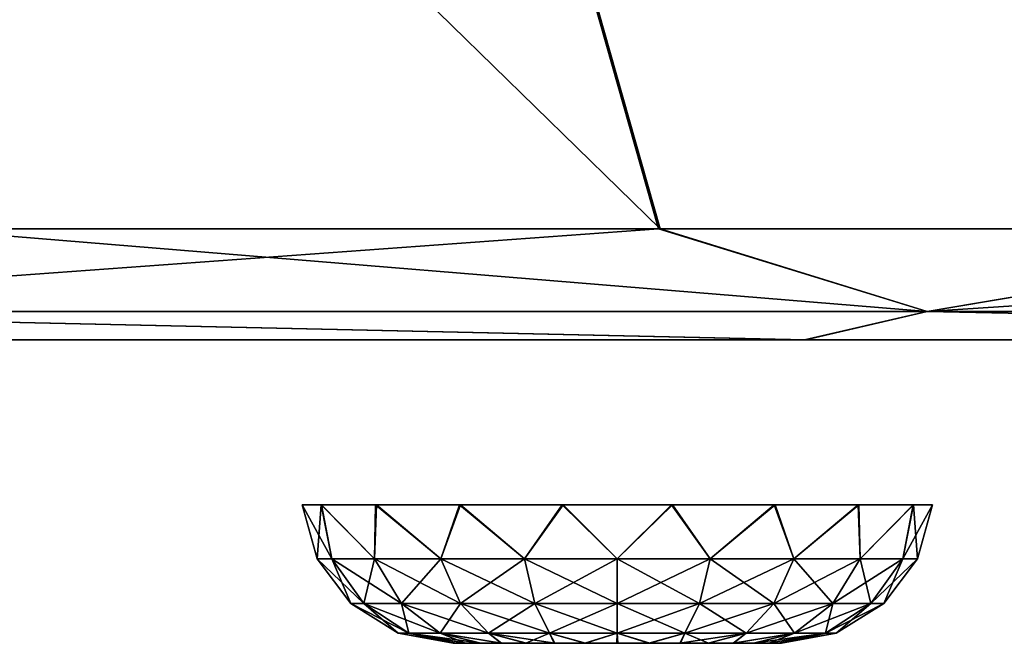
# Model space of a CAD drawing. Header units: millimetres. Extents: x -251 to 251, y -32 to 24.
# Tile 9 of 36: x -93 to -80, y -32 to -24. Entities that reach past the tile are written whole.
import ezdxf

# ---------------------------------------------------------------- set-up
doc = ezdxf.new("R2010")
doc.units = ezdxf.units.MM
doc.header["$LTSCALE"] = 81.481481
for name, color, linetype in [('1', 7, 'CONTINUOUS'), ('29', 7, 'CONTINUOUS'), ('30', 7, 'CONTINUOUS'), ('6', 7, 'CONTINUOUS'), ('7', 7, 'CONTINUOUS'), ('8', 7, 'CONTINUOUS'), ('9', 7, 'CONTINUOUS')]:
    doc.layers.add(name, color=color, linetype=linetype)

msp = doc.modelspace()

# ---------------------------------------------------------------- linework, layer by layer
at = {"layer": '1', "linetype": 'Continuous'}
for points in [[(-101.311, -28.25, 168.374), (-101.325, -28.25, -168.366), (-90.266, -28.25, -85), (-101.311, -28.25, 168.374)], [(-101.325, -28.25, -168.366), (-82.53, -28.25, -178.333), (-90.266, -28.25, -85), (-101.325, -28.25, -168.366)], [(-82.515, -28.25, 178.34), (-101.311, -28.25, 168.374), (-84.077, -28.25, 90.185), (-82.515, -28.25, 178.34)], [(-101.311, -28.25, 168.374), (-90.266, -28.25, -85), (-90.266, -28.25, -84.99), (-101.311, -28.25, 168.374)], [(-90.266, -28.25, -84.981), (-101.311, -28.25, 168.374), (-90.266, -28.25, -84.99), (-90.266, -28.25, -84.981)], [(-101.311, -28.25, 168.374), (-90.266, -28.25, -84.981), (-90.266, -28.25, 85), (-101.311, -28.25, 168.374)], [(-101.311, -28.25, 168.374), (-90.266, -28.25, 85), (-90.266, -28.25, 85.01), (-101.311, -28.25, 168.374)], [(-84.077, -28.25, 90.185), (-101.311, -28.25, 168.374), (-85.904, -28.25, 90.188), (-84.077, -28.25, 90.185)], [(-85.904, -28.25, 90.188), (-101.311, -28.25, 168.374), (-87.621, -28.25, 89.568), (-85.904, -28.25, 90.188)], [(-87.621, -28.25, 89.568), (-101.311, -28.25, 168.374), (-89.023, -28.25, 88.398), (-87.621, -28.25, 89.568)], [(-89.023, -28.25, 88.398), (-101.311, -28.25, 168.374), (-89.942, -28.25, 86.819), (-89.023, -28.25, 88.398)], [(-89.942, -28.25, 86.819), (-101.311, -28.25, 168.374), (-90.266, -28.25, 85.019), (-89.942, -28.25, 86.819)], [(-90.266, -28.25, 85.019), (-101.311, -28.25, 168.374), (-90.266, -28.25, 85.01), (-90.266, -28.25, 85.019)], [(-90.266, -28.25, -84.981), (-89.942, -28.25, -83.181), (-90.266, -28.25, 85), (-90.266, -28.25, -84.981)], [(-90.266, -28.25, 85), (-89.942, -28.25, -83.181), (-89.949, -28.25, 83.201), (-90.266, -28.25, 85)], [(-90.266, -28.25, -85), (-82.53, -28.25, -178.333), (-89.949, -28.25, -86.799), (-90.266, -28.25, -85)], [(-89.949, -28.25, 83.201), (-89.942, -28.25, -83.181), (-89.036, -28.25, 81.617), (-89.949, -28.25, 83.201)], [(-89.949, -28.25, -86.799), (-82.53, -28.25, -178.333), (-89.036, -28.25, -88.383), (-89.949, -28.25, -86.799)], [(-89.942, -28.25, -83.181), (-89.023, -28.25, -81.602), (-89.036, -28.25, 81.617), (-89.942, -28.25, -83.181)], [(-89.036, -28.25, 81.617), (-89.023, -28.25, -81.602), (-87.639, -28.25, 80.443), (-89.036, -28.25, 81.617)], [(-89.036, -28.25, -88.383), (-82.53, -28.25, -178.333), (-87.639, -28.25, -89.557), (-89.036, -28.25, -88.383)], [(-89.023, -28.25, -81.602), (-87.621, -28.25, -80.432), (-87.639, -28.25, 80.443), (-89.023, -28.25, -81.602)], [(-87.639, -28.25, 80.443), (-87.621, -28.25, -80.432), (-85.923, -28.25, 79.815), (-87.639, -28.25, 80.443)], [(-87.639, -28.25, -89.557), (-82.53, -28.25, -178.333), (-85.923, -28.25, -90.185), (-87.639, -28.25, -89.557)], [(-87.621, -28.25, -80.432), (-85.904, -28.25, -79.812), (-85.923, -28.25, 79.815), (-87.621, -28.25, -80.432)], [(-85.923, -28.25, 79.815), (-85.904, -28.25, -79.812), (-84.096, -28.25, 79.812), (-85.923, -28.25, 79.815)], [(-85.923, -28.25, -90.185), (-82.53, -28.25, -178.333), (-84.096, -28.25, -90.188), (-85.923, -28.25, -90.185)], [(-85.904, -28.25, -79.812), (-84.077, -28.25, -79.815), (-84.096, -28.25, 79.812), (-85.904, -28.25, -79.812)], [(-84.096, -28.25, 79.812), (-84.077, -28.25, -79.815), (-82.379, -28.25, 80.432), (-84.096, -28.25, 79.812)], [(-84.096, -28.25, -90.188), (-82.53, -28.25, -178.333), (-82.379, -28.25, -89.568), (-84.096, -28.25, -90.188)], [(-84.077, -28.25, -79.815), (-82.361, -28.25, -80.443), (-82.379, -28.25, 80.432), (-84.077, -28.25, -79.815)], [(-82.361, -28.25, 89.557), (-82.515, -28.25, 178.34), (-84.077, -28.25, 90.185), (-82.361, -28.25, 89.557)], [(-82.53, -28.25, -178.333), (-62.767, -28.25, -186.21), (-82.379, -28.25, -89.568), (-82.53, -28.25, -178.333)], [(-79.734, -28.25, 85), (-82.515, -28.25, 178.34), (-80.051, -28.25, 86.799), (-79.734, -28.25, 85)], [(-80.051, -28.25, 86.799), (-82.515, -28.25, 178.34), (-80.964, -28.25, 88.383), (-80.051, -28.25, 86.799)], [(-80.964, -28.25, 88.383), (-82.515, -28.25, 178.34), (-82.361, -28.25, 89.557), (-80.964, -28.25, 88.383)], [(-82.515, -28.25, 178.34), (-62.767, -28.25, -186.21), (-62.751, -28.25, 186.215), (-82.515, -28.25, 178.34)], [(-62.767, -28.25, -186.21), (-82.515, -28.25, 178.34), (-79.734, -28.25, 85), (-62.767, -28.25, -186.21)], [(-82.379, -28.25, 80.432), (-82.361, -28.25, -80.443), (-80.977, -28.25, 81.602), (-82.379, -28.25, 80.432)], [(-82.379, -28.25, -89.568), (-62.767, -28.25, -186.21), (-80.977, -28.25, -88.398), (-82.379, -28.25, -89.568)], [(-82.361, -28.25, -80.443), (-80.964, -28.25, -81.617), (-80.977, -28.25, 81.602), (-82.361, -28.25, -80.443)], [(-80.977, -28.25, 81.602), (-80.964, -28.25, -81.617), (-80.058, -28.25, 83.181), (-80.977, -28.25, 81.602)], [(-80.977, -28.25, -88.398), (-62.767, -28.25, -186.21), (-80.058, -28.25, -86.819), (-80.977, -28.25, -88.398)], [(-80.964, -28.25, -81.617), (-80.051, -28.25, -83.201), (-80.058, -28.25, 83.181), (-80.964, -28.25, -81.617)], [(-80.051, -28.25, -83.201), (-79.734, -28.25, -85), (-80.058, -28.25, 83.181), (-80.051, -28.25, -83.201)], [(-80.058, -28.25, 83.181), (-79.734, -28.25, -85), (-79.734, -28.25, 84.981), (-80.058, -28.25, 83.181)], [(-80.058, -28.25, -86.819), (-62.767, -28.25, -186.21), (-79.734, -28.25, -85.019), (-80.058, -28.25, -86.819)]]:
    msp.add_3dface(points, dxfattribs=at)
at = {"layer": '29', "linetype": 'Continuous'}
for points in [[(-80.91, -27.875, -181.727), (-99.462, -27.875, -172.274), (-84.457, -26.785, -182.526), (-80.91, -27.875, -181.727)], [(-84.457, -26.785, -182.526), (-99.462, -27.875, -172.274), (-94.213, -26.785, -177.687), (-84.457, -26.785, -182.526)], [(-99.462, -27.875, 172.274), (-80.91, -27.875, 181.727), (-94.194, -26.785, 177.697), (-99.462, -27.875, 172.274)], [(-94.194, -26.785, 177.697), (-80.91, -27.875, 181.727), (-84.435, -26.785, 182.536), (-94.194, -26.785, 177.697)], [(-74.452, -26.785, -186.831), (-80.91, -27.875, -181.727), (-84.457, -26.785, -182.526), (-74.452, -26.785, -186.831)], [(-84.435, -26.785, 182.536), (-80.91, -27.875, 181.727), (-74.432, -26.785, 186.839), (-84.435, -26.785, 182.536)], [(-64.229, -26.785, -190.587), (-80.91, -27.875, -181.727), (-74.452, -26.785, -186.831), (-64.229, -26.785, -190.587)], [(-61.471, -27.875, -189.189), (-80.91, -27.875, -181.727), (-64.229, -26.785, -190.587), (-61.471, -27.875, -189.189)], [(-80.91, -27.875, 181.727), (-61.471, -27.875, 189.189), (-74.432, -26.785, 186.839), (-80.91, -27.875, 181.727)], [(-82.53, -28.25, -178.333), (-101.325, -28.25, -168.366), (-99.462, -27.875, -172.274), (-82.53, -28.25, -178.333)], [(-101.311, -28.25, 168.374), (-82.515, -28.25, 178.34), (-99.462, -27.875, 172.274), (-101.311, -28.25, 168.374)], [(-80.91, -27.875, -181.727), (-82.53, -28.25, -178.333), (-99.462, -27.875, -172.274), (-80.91, -27.875, -181.727)], [(-99.462, -27.875, 172.274), (-82.515, -28.25, 178.34), (-80.91, -27.875, 181.727), (-99.462, -27.875, 172.274)], [(-62.767, -28.25, -186.21), (-82.53, -28.25, -178.333), (-80.91, -27.875, -181.727), (-62.767, -28.25, -186.21)], [(-82.515, -28.25, 178.34), (-62.751, -28.25, 186.215), (-80.91, -27.875, 181.727), (-82.515, -28.25, 178.34)], [(-61.471, -27.875, -189.189), (-62.767, -28.25, -186.21), (-80.91, -27.875, -181.727), (-61.471, -27.875, -189.189)], [(-80.91, -27.875, 181.727), (-62.751, -28.25, 186.215), (-61.471, -27.875, 189.189), (-80.91, -27.875, 181.727)]]:
    msp.add_3dface(points, dxfattribs=at)
at = {"layer": '30', "linetype": 'Continuous'}
for points in [[(-92.669, 2.179, -223.697), (-94.213, -26.785, -177.687), (-114.149, 2.179, -213.537), (-92.669, 2.179, -223.697)], [(-114.131, 2.179, 213.547), (-84.435, -26.785, 182.536), (-92.652, 2.179, 223.704), (-114.131, 2.179, 213.547)], [(-94.194, -26.785, 177.697), (-84.435, -26.785, 182.536), (-114.131, 2.179, 213.547), (-94.194, -26.785, 177.697)], [(-84.457, -26.785, -182.526), (-94.213, -26.785, -177.687), (-92.669, 2.179, -223.697), (-84.457, -26.785, -182.526)], [(-74.452, -26.785, -186.831), (-84.457, -26.785, -182.526), (-92.669, 2.179, -223.697), (-74.452, -26.785, -186.831)], [(-70.3, 2.179, -231.702), (-74.452, -26.785, -186.831), (-92.669, 2.179, -223.697), (-70.3, 2.179, -231.702)], [(-84.435, -26.785, 182.536), (-74.432, -26.785, 186.839), (-92.652, 2.179, 223.704), (-84.435, -26.785, 182.536)], [(-74.432, -26.785, 186.839), (-64.209, -26.785, 190.594), (-92.652, 2.179, 223.704), (-74.432, -26.785, 186.839)], [(-92.652, 2.179, 223.704), (-64.209, -26.785, 190.594), (-70.282, 2.179, 231.708), (-92.652, 2.179, 223.704)]]:
    msp.add_3dface(points, dxfattribs=at)
at = {"layer": '6', "linetype": 'Continuous'}
for points in [[(-89.16, -30.424, -85), (-88.909, -30.424, -86.421), (-88.961, -31.135, -85), (-89.16, -30.424, -85)], [(-88.961, -31.135, -85), (-88.909, -30.424, -86.421), (-88.767, -31.135, -86.224), (-88.961, -31.135, -85)], [(-88.767, -31.135, -86.224), (-88.909, -30.424, -86.421), (-88.205, -31.135, -87.328), (-88.767, -31.135, -86.224)], [(-88.909, -30.424, -86.421), (-88.189, -30.424, -87.671), (-88.205, -31.135, -87.328), (-88.909, -30.424, -86.421)], [(-88.205, -31.135, -87.328), (-88.189, -30.424, -87.671), (-87.328, -31.135, -88.205), (-88.205, -31.135, -87.328)], [(-88.189, -30.424, -87.671), (-87.084, -30.424, -88.6), (-87.328, -31.135, -88.205), (-88.189, -30.424, -87.671)], [(-87.328, -31.135, -88.205), (-87.084, -30.424, -88.6), (-86.224, -31.135, -88.767), (-87.328, -31.135, -88.205)], [(-87.084, -30.424, -88.6), (-85.729, -30.424, -89.095), (-86.224, -31.135, -88.767), (-87.084, -30.424, -88.6)], [(-86.224, -31.135, -88.767), (-85.729, -30.424, -89.095), (-85, -31.135, -88.961), (-86.224, -31.135, -88.767)], [(-85.729, -30.424, -89.095), (-84.286, -30.424, -89.098), (-85, -31.135, -88.961), (-85.729, -30.424, -89.095)], [(-85, -31.135, -88.961), (-84.286, -30.424, -89.098), (-83.776, -31.135, -88.767), (-85, -31.135, -88.961)], [(-84.286, -30.424, -89.098), (-82.929, -30.424, -88.608), (-83.776, -31.135, -88.767), (-84.286, -30.424, -89.098)], [(-83.776, -31.135, -88.767), (-82.929, -30.424, -88.608), (-82.672, -31.135, -88.205), (-83.776, -31.135, -88.767)], [(-82.929, -30.424, -88.608), (-81.821, -30.424, -87.683), (-82.672, -31.135, -88.205), (-82.929, -30.424, -88.608)], [(-82.672, -31.135, -88.205), (-81.821, -30.424, -87.683), (-81.795, -31.135, -87.328), (-82.672, -31.135, -88.205)], [(-81.821, -30.424, -87.683), (-81.096, -30.424, -86.435), (-81.795, -31.135, -87.328), (-81.821, -30.424, -87.683)], [(-81.795, -31.135, -87.328), (-81.096, -30.424, -86.435), (-81.233, -31.135, -86.224), (-81.795, -31.135, -87.328)], [(-81.096, -30.424, -86.435), (-80.84, -30.424, -85.015), (-81.233, -31.135, -86.224), (-81.096, -30.424, -86.435)], [(-80.84, -30.424, -85.015), (-80.84, -30.424, -85), (-81.233, -31.135, -86.224), (-80.84, -30.424, -85.015)], [(-81.233, -31.135, -86.224), (-80.84, -30.424, -85), (-81.039, -31.135, -85), (-81.233, -31.135, -86.224)], [(-88.961, -31.135, -85), (-88.767, -31.135, -86.224), (-88.518, -31.725, -85), (-88.961, -31.135, -85)], [(-88.518, -31.725, -85), (-88.767, -31.135, -86.224), (-88.346, -31.725, -86.087), (-88.518, -31.725, -85)], [(-88.767, -31.135, -86.224), (-88.205, -31.135, -87.328), (-88.346, -31.725, -86.087), (-88.767, -31.135, -86.224)], [(-88.346, -31.725, -86.087), (-88.205, -31.135, -87.328), (-87.846, -31.725, -87.068), (-88.346, -31.725, -86.087)], [(-88.205, -31.135, -87.328), (-87.328, -31.135, -88.205), (-87.846, -31.725, -87.068), (-88.205, -31.135, -87.328)], [(-87.846, -31.725, -87.068), (-87.328, -31.135, -88.205), (-87.068, -31.725, -87.846), (-87.846, -31.725, -87.068)], [(-87.328, -31.135, -88.205), (-86.224, -31.135, -88.767), (-87.068, -31.725, -87.846), (-87.328, -31.135, -88.205)], [(-87.068, -31.725, -87.846), (-86.224, -31.135, -88.767), (-86.087, -31.725, -88.346), (-87.068, -31.725, -87.846)], [(-86.224, -31.135, -88.767), (-85, -31.135, -88.961), (-86.087, -31.725, -88.346), (-86.224, -31.135, -88.767)], [(-86.087, -31.725, -88.346), (-85, -31.135, -88.961), (-85, -31.725, -88.518), (-86.087, -31.725, -88.346)], [(-85, -31.135, -88.961), (-83.776, -31.135, -88.767), (-85, -31.725, -88.518), (-85, -31.135, -88.961)], [(-85, -31.725, -88.518), (-83.776, -31.135, -88.767), (-83.913, -31.725, -88.346), (-85, -31.725, -88.518)], [(-83.913, -31.725, -88.346), (-82.672, -31.135, -88.205), (-82.932, -31.725, -87.846), (-83.913, -31.725, -88.346)], [(-83.776, -31.135, -88.767), (-82.672, -31.135, -88.205), (-83.913, -31.725, -88.346), (-83.776, -31.135, -88.767)], [(-82.932, -31.725, -87.846), (-81.795, -31.135, -87.328), (-82.154, -31.725, -87.068), (-82.932, -31.725, -87.846)], [(-82.672, -31.135, -88.205), (-81.795, -31.135, -87.328), (-82.932, -31.725, -87.846), (-82.672, -31.135, -88.205)], [(-82.154, -31.725, -87.068), (-81.233, -31.135, -86.224), (-81.654, -31.725, -86.087), (-82.154, -31.725, -87.068)], [(-81.795, -31.135, -87.328), (-81.233, -31.135, -86.224), (-82.154, -31.725, -87.068), (-81.795, -31.135, -87.328)], [(-81.039, -31.135, -85), (-81.482, -31.725, -85), (-81.654, -31.725, -86.087), (-81.039, -31.135, -85)], [(-81.233, -31.135, -86.224), (-81.039, -31.135, -85), (-81.654, -31.725, -86.087), (-81.233, -31.135, -86.224)], [(-87.891, -32.115, -85), (-88.518, -31.725, -85), (-88.346, -31.725, -86.087), (-87.891, -32.115, -85)], [(-87.749, -32.115, -85.893), (-87.891, -32.115, -85), (-88.346, -31.725, -86.087), (-87.749, -32.115, -85.893)], [(-87.749, -32.115, -85.893), (-88.346, -31.725, -86.087), (-87.846, -31.725, -87.068), (-87.749, -32.115, -85.893)], [(-87.339, -32.115, -86.699), (-87.846, -31.725, -87.068), (-87.068, -31.725, -87.846), (-87.339, -32.115, -86.699)], [(-87.339, -32.115, -86.699), (-87.749, -32.115, -85.893), (-87.846, -31.725, -87.068), (-87.339, -32.115, -86.699)], [(-86.699, -32.115, -87.339), (-87.339, -32.115, -86.699), (-87.068, -31.725, -87.846), (-86.699, -32.115, -87.339)], [(-86.699, -32.115, -87.339), (-87.068, -31.725, -87.846), (-86.087, -31.725, -88.346), (-86.699, -32.115, -87.339)], [(-85.893, -32.115, -87.749), (-86.699, -32.115, -87.339), (-86.087, -31.725, -88.346), (-85.893, -32.115, -87.749)], [(-85.893, -32.115, -87.749), (-86.087, -31.725, -88.346), (-85, -31.725, -88.518), (-85.893, -32.115, -87.749)], [(-85, -32.115, -87.891), (-85.893, -32.115, -87.749), (-85, -31.725, -88.518), (-85, -32.115, -87.891)], [(-85, -32.115, -87.891), (-85, -31.725, -88.518), (-83.913, -31.725, -88.346), (-85, -32.115, -87.891)], [(-84.107, -32.115, -87.749), (-85, -32.115, -87.891), (-83.913, -31.725, -88.346), (-84.107, -32.115, -87.749)], [(-84.107, -32.115, -87.749), (-83.913, -31.725, -88.346), (-82.932, -31.725, -87.846), (-84.107, -32.115, -87.749)], [(-83.301, -32.115, -87.339), (-84.107, -32.115, -87.749), (-82.932, -31.725, -87.846), (-83.301, -32.115, -87.339)], [(-82.661, -32.115, -86.699), (-83.301, -32.115, -87.339), (-82.154, -31.725, -87.068), (-82.661, -32.115, -86.699)], [(-83.301, -32.115, -87.339), (-82.932, -31.725, -87.846), (-82.154, -31.725, -87.068), (-83.301, -32.115, -87.339)], [(-82.251, -32.115, -85.893), (-82.661, -32.115, -86.699), (-81.654, -31.725, -86.087), (-82.251, -32.115, -85.893)], [(-82.661, -32.115, -86.699), (-82.154, -31.725, -87.068), (-81.654, -31.725, -86.087), (-82.661, -32.115, -86.699)], [(-81.482, -31.725, -85), (-82.251, -32.115, -85.893), (-81.654, -31.725, -86.087), (-81.482, -31.725, -85)], [(-82.109, -32.115, -85), (-82.251, -32.115, -85.893), (-81.482, -31.725, -85), (-82.109, -32.115, -85)], [(-87.891, -32.115, -85), (-87.749, -32.115, -85.893), (-87.167, -32.25, -85), (-87.891, -32.115, -85)], [(-87.749, -32.115, -85.893), (-87.339, -32.115, -86.699), (-87.002, -32.25, -85.83), (-87.749, -32.115, -85.893)], [(-87.167, -32.25, -85), (-87.749, -32.115, -85.893), (-87.126, -32.25, -85.423), (-87.167, -32.25, -85)], [(-87.126, -32.25, -85.423), (-87.749, -32.115, -85.893), (-87.002, -32.25, -85.83), (-87.126, -32.25, -85.423)], [(-87.339, -32.115, -86.699), (-86.699, -32.115, -87.339), (-86.533, -32.25, -86.532), (-87.339, -32.115, -86.699)], [(-86.802, -32.25, -86.204), (-87.339, -32.115, -86.699), (-86.533, -32.25, -86.532), (-86.802, -32.25, -86.204)], [(-87.002, -32.25, -85.83), (-87.339, -32.115, -86.699), (-86.802, -32.25, -86.204), (-87.002, -32.25, -85.83)], [(-86.699, -32.115, -87.339), (-85.893, -32.115, -87.749), (-86.206, -32.25, -86.801), (-86.699, -32.115, -87.339)], [(-86.533, -32.25, -86.532), (-86.699, -32.115, -87.339), (-86.206, -32.25, -86.801), (-86.533, -32.25, -86.532)], [(-86.206, -32.25, -86.801), (-85.893, -32.115, -87.749), (-85.833, -32.25, -87.001), (-86.206, -32.25, -86.801)], [(-85.833, -32.25, -87.001), (-85.893, -32.115, -87.749), (-85.428, -32.25, -87.125), (-85.833, -32.25, -87.001)], [(-85.893, -32.115, -87.749), (-85, -32.115, -87.891), (-85.428, -32.25, -87.125), (-85.893, -32.115, -87.749)], [(-85.428, -32.25, -87.125), (-85, -32.115, -87.891), (-85.006, -32.25, -87.167), (-85.428, -32.25, -87.125)], [(-85.006, -32.25, -87.167), (-85, -32.115, -87.891), (-84.583, -32.25, -87.127), (-85.006, -32.25, -87.167)], [(-85, -32.115, -87.891), (-84.107, -32.115, -87.749), (-84.583, -32.25, -87.127), (-85, -32.115, -87.891)], [(-84.583, -32.25, -87.127), (-84.107, -32.115, -87.749), (-84.175, -32.25, -87.004), (-84.583, -32.25, -87.127)], [(-84.175, -32.25, -87.004), (-83.301, -32.115, -87.339), (-83.8, -32.25, -86.805), (-84.175, -32.25, -87.004)], [(-84.107, -32.115, -87.749), (-83.301, -32.115, -87.339), (-84.175, -32.25, -87.004), (-84.107, -32.115, -87.749)], [(-83.8, -32.25, -86.805), (-83.301, -32.115, -87.339), (-83.472, -32.25, -86.537), (-83.8, -32.25, -86.805)], [(-83.301, -32.115, -87.339), (-82.661, -32.115, -86.699), (-83.472, -32.25, -86.537), (-83.301, -32.115, -87.339)], [(-83.472, -32.25, -86.537), (-82.661, -32.115, -86.699), (-83.201, -32.25, -86.209), (-83.472, -32.25, -86.537)], [(-83.201, -32.25, -86.209), (-82.251, -32.115, -85.893), (-83, -32.25, -85.836), (-83.201, -32.25, -86.209)], [(-82.661, -32.115, -86.699), (-82.251, -32.115, -85.893), (-83.201, -32.25, -86.209), (-82.661, -32.115, -86.699)], [(-83, -32.25, -85.836), (-82.251, -32.115, -85.893), (-82.876, -32.25, -85.43), (-83, -32.25, -85.836)], [(-82.251, -32.115, -85.893), (-82.109, -32.115, -85), (-82.876, -32.25, -85.43), (-82.251, -32.115, -85.893)], [(-82.109, -32.115, -85), (-82.833, -32.25, -85.008), (-82.876, -32.25, -85.43), (-82.109, -32.115, -85)], [(-82.833, -32.25, -85), (-82.833, -32.25, -85.008), (-82.109, -32.115, -85), (-82.833, -32.25, -85)]]:
    msp.add_3dface(points, dxfattribs=at)
at = {"layer": '7', "linetype": 'Continuous'}
for points in [[(-89.16, -30.424, -85), (-88.961, -31.135, -85), (-88.767, -31.135, -83.776), (-89.16, -30.424, -85)], [(-88.904, -30.424, -83.565), (-89.16, -30.424, -84.985), (-88.767, -31.135, -83.776), (-88.904, -30.424, -83.565)], [(-89.16, -30.424, -84.985), (-89.16, -30.424, -85), (-88.767, -31.135, -83.776), (-89.16, -30.424, -84.985)], [(-88.205, -31.135, -82.672), (-88.904, -30.424, -83.565), (-88.767, -31.135, -83.776), (-88.205, -31.135, -82.672)], [(-88.179, -30.424, -82.317), (-88.904, -30.424, -83.565), (-88.205, -31.135, -82.672), (-88.179, -30.424, -82.317)], [(-87.328, -31.135, -81.795), (-88.179, -30.424, -82.317), (-88.205, -31.135, -82.672), (-87.328, -31.135, -81.795)], [(-87.071, -30.424, -81.392), (-88.179, -30.424, -82.317), (-87.328, -31.135, -81.795), (-87.071, -30.424, -81.392)], [(-86.224, -31.135, -81.233), (-87.071, -30.424, -81.392), (-87.328, -31.135, -81.795), (-86.224, -31.135, -81.233)], [(-85.714, -30.424, -80.902), (-87.071, -30.424, -81.392), (-86.224, -31.135, -81.233), (-85.714, -30.424, -80.902)], [(-85, -31.135, -81.039), (-85.714, -30.424, -80.902), (-86.224, -31.135, -81.233), (-85, -31.135, -81.039)], [(-84.271, -30.424, -80.905), (-85.714, -30.424, -80.902), (-85, -31.135, -81.039), (-84.271, -30.424, -80.905)], [(-83.776, -31.135, -81.233), (-84.271, -30.424, -80.905), (-85, -31.135, -81.039), (-83.776, -31.135, -81.233)], [(-82.916, -30.424, -81.4), (-84.271, -30.424, -80.905), (-83.776, -31.135, -81.233), (-82.916, -30.424, -81.4)], [(-82.672, -31.135, -81.795), (-82.916, -30.424, -81.4), (-83.776, -31.135, -81.233), (-82.672, -31.135, -81.795)], [(-81.811, -30.424, -82.329), (-82.916, -30.424, -81.4), (-82.672, -31.135, -81.795), (-81.811, -30.424, -82.329)], [(-81.795, -31.135, -82.672), (-81.811, -30.424, -82.329), (-82.672, -31.135, -81.795), (-81.795, -31.135, -82.672)], [(-81.091, -30.424, -83.579), (-81.811, -30.424, -82.329), (-81.795, -31.135, -82.672), (-81.091, -30.424, -83.579)], [(-81.233, -31.135, -83.776), (-81.091, -30.424, -83.579), (-81.795, -31.135, -82.672), (-81.233, -31.135, -83.776)], [(-81.039, -31.135, -85), (-81.091, -30.424, -83.579), (-81.233, -31.135, -83.776), (-81.039, -31.135, -85)], [(-81.039, -31.135, -85), (-80.84, -30.424, -85), (-81.091, -30.424, -83.579), (-81.039, -31.135, -85)], [(-88.767, -31.135, -83.776), (-88.961, -31.135, -85), (-88.346, -31.725, -83.913), (-88.767, -31.135, -83.776)], [(-88.961, -31.135, -85), (-88.518, -31.725, -85), (-88.346, -31.725, -83.913), (-88.961, -31.135, -85)], [(-87.846, -31.725, -82.932), (-88.767, -31.135, -83.776), (-88.346, -31.725, -83.913), (-87.846, -31.725, -82.932)], [(-88.205, -31.135, -82.672), (-88.767, -31.135, -83.776), (-87.846, -31.725, -82.932), (-88.205, -31.135, -82.672)], [(-87.068, -31.725, -82.154), (-88.205, -31.135, -82.672), (-87.846, -31.725, -82.932), (-87.068, -31.725, -82.154)], [(-87.328, -31.135, -81.795), (-88.205, -31.135, -82.672), (-87.068, -31.725, -82.154), (-87.328, -31.135, -81.795)], [(-86.087, -31.725, -81.654), (-87.328, -31.135, -81.795), (-87.068, -31.725, -82.154), (-86.087, -31.725, -81.654)], [(-86.224, -31.135, -81.233), (-87.328, -31.135, -81.795), (-86.087, -31.725, -81.654), (-86.224, -31.135, -81.233)], [(-85, -31.725, -81.482), (-86.224, -31.135, -81.233), (-86.087, -31.725, -81.654), (-85, -31.725, -81.482)], [(-85, -31.135, -81.039), (-86.224, -31.135, -81.233), (-85, -31.725, -81.482), (-85, -31.135, -81.039)], [(-83.776, -31.135, -81.233), (-85, -31.135, -81.039), (-83.913, -31.725, -81.654), (-83.776, -31.135, -81.233)], [(-83.913, -31.725, -81.654), (-85, -31.135, -81.039), (-85, -31.725, -81.482), (-83.913, -31.725, -81.654)], [(-82.932, -31.725, -82.154), (-83.776, -31.135, -81.233), (-83.913, -31.725, -81.654), (-82.932, -31.725, -82.154)], [(-82.672, -31.135, -81.795), (-83.776, -31.135, -81.233), (-82.932, -31.725, -82.154), (-82.672, -31.135, -81.795)], [(-82.154, -31.725, -82.932), (-82.672, -31.135, -81.795), (-82.932, -31.725, -82.154), (-82.154, -31.725, -82.932)], [(-81.795, -31.135, -82.672), (-82.672, -31.135, -81.795), (-82.154, -31.725, -82.932), (-81.795, -31.135, -82.672)], [(-81.654, -31.725, -83.913), (-81.795, -31.135, -82.672), (-82.154, -31.725, -82.932), (-81.654, -31.725, -83.913)], [(-81.233, -31.135, -83.776), (-81.795, -31.135, -82.672), (-81.654, -31.725, -83.913), (-81.233, -31.135, -83.776)], [(-81.482, -31.725, -85), (-81.233, -31.135, -83.776), (-81.654, -31.725, -83.913), (-81.482, -31.725, -85)], [(-81.482, -31.725, -85), (-81.039, -31.135, -85), (-81.233, -31.135, -83.776), (-81.482, -31.725, -85)], [(-88.518, -31.725, -85), (-87.891, -32.115, -85), (-87.749, -32.115, -84.107), (-88.518, -31.725, -85)], [(-88.518, -31.725, -85), (-87.749, -32.115, -84.107), (-88.346, -31.725, -83.913), (-88.518, -31.725, -85)], [(-87.339, -32.115, -83.301), (-87.846, -31.725, -82.932), (-88.346, -31.725, -83.913), (-87.339, -32.115, -83.301)], [(-87.749, -32.115, -84.107), (-87.339, -32.115, -83.301), (-88.346, -31.725, -83.913), (-87.749, -32.115, -84.107)], [(-86.699, -32.115, -82.661), (-87.068, -31.725, -82.154), (-87.846, -31.725, -82.932), (-86.699, -32.115, -82.661)], [(-87.339, -32.115, -83.301), (-86.699, -32.115, -82.661), (-87.846, -31.725, -82.932), (-87.339, -32.115, -83.301)], [(-85.893, -32.115, -82.251), (-86.087, -31.725, -81.654), (-87.068, -31.725, -82.154), (-85.893, -32.115, -82.251)], [(-86.699, -32.115, -82.661), (-85.893, -32.115, -82.251), (-87.068, -31.725, -82.154), (-86.699, -32.115, -82.661)], [(-85.893, -32.115, -82.251), (-85, -32.115, -82.109), (-86.087, -31.725, -81.654), (-85.893, -32.115, -82.251)], [(-85, -32.115, -82.109), (-85, -31.725, -81.482), (-86.087, -31.725, -81.654), (-85, -32.115, -82.109)], [(-85, -32.115, -82.109), (-84.107, -32.115, -82.251), (-85, -31.725, -81.482), (-85, -32.115, -82.109)], [(-84.107, -32.115, -82.251), (-83.913, -31.725, -81.654), (-85, -31.725, -81.482), (-84.107, -32.115, -82.251)], [(-84.107, -32.115, -82.251), (-83.301, -32.115, -82.661), (-83.913, -31.725, -81.654), (-84.107, -32.115, -82.251)], [(-83.301, -32.115, -82.661), (-82.932, -31.725, -82.154), (-83.913, -31.725, -81.654), (-83.301, -32.115, -82.661)], [(-83.301, -32.115, -82.661), (-82.661, -32.115, -83.301), (-82.932, -31.725, -82.154), (-83.301, -32.115, -82.661)], [(-82.661, -32.115, -83.301), (-82.154, -31.725, -82.932), (-82.932, -31.725, -82.154), (-82.661, -32.115, -83.301)], [(-82.661, -32.115, -83.301), (-82.251, -32.115, -84.107), (-82.154, -31.725, -82.932), (-82.661, -32.115, -83.301)], [(-82.251, -32.115, -84.107), (-81.654, -31.725, -83.913), (-82.154, -31.725, -82.932), (-82.251, -32.115, -84.107)], [(-82.251, -32.115, -84.107), (-82.109, -32.115, -85), (-81.654, -31.725, -83.913), (-82.251, -32.115, -84.107)], [(-82.109, -32.115, -85), (-81.482, -31.725, -85), (-81.654, -31.725, -83.913), (-82.109, -32.115, -85)], [(-87.749, -32.115, -84.107), (-87.891, -32.115, -85), (-87.124, -32.25, -84.57), (-87.749, -32.115, -84.107)], [(-87.167, -32.25, -84.992), (-87.891, -32.115, -85), (-87.167, -32.25, -85), (-87.167, -32.25, -84.992)], [(-87.891, -32.115, -85), (-87.167, -32.25, -84.992), (-87.124, -32.25, -84.57), (-87.891, -32.115, -85)], [(-87, -32.25, -84.164), (-87.749, -32.115, -84.107), (-87.124, -32.25, -84.57), (-87, -32.25, -84.164)], [(-86.799, -32.25, -83.791), (-87.749, -32.115, -84.107), (-87, -32.25, -84.164), (-86.799, -32.25, -83.791)], [(-87.339, -32.115, -83.301), (-87.749, -32.115, -84.107), (-86.799, -32.25, -83.791), (-87.339, -32.115, -83.301)], [(-86.528, -32.25, -83.463), (-87.339, -32.115, -83.301), (-86.799, -32.25, -83.791), (-86.528, -32.25, -83.463)], [(-86.699, -32.115, -82.661), (-87.339, -32.115, -83.301), (-86.528, -32.25, -83.463), (-86.699, -32.115, -82.661)], [(-86.2, -32.25, -83.195), (-86.699, -32.115, -82.661), (-86.528, -32.25, -83.463), (-86.2, -32.25, -83.195)], [(-85.825, -32.25, -82.996), (-86.699, -32.115, -82.661), (-86.2, -32.25, -83.195), (-85.825, -32.25, -82.996)], [(-85.893, -32.115, -82.251), (-86.699, -32.115, -82.661), (-85.825, -32.25, -82.996), (-85.893, -32.115, -82.251)], [(-85.417, -32.25, -82.873), (-85.893, -32.115, -82.251), (-85.825, -32.25, -82.996), (-85.417, -32.25, -82.873)], [(-85, -32.115, -82.109), (-85.893, -32.115, -82.251), (-85.417, -32.25, -82.873), (-85, -32.115, -82.109)], [(-84.994, -32.25, -82.833), (-85, -32.115, -82.109), (-85.417, -32.25, -82.873), (-84.994, -32.25, -82.833)], [(-84.107, -32.115, -82.251), (-85, -32.115, -82.109), (-84.572, -32.25, -82.875), (-84.107, -32.115, -82.251)], [(-84.572, -32.25, -82.875), (-85, -32.115, -82.109), (-84.994, -32.25, -82.833), (-84.572, -32.25, -82.875)], [(-84.167, -32.25, -82.999), (-84.107, -32.115, -82.251), (-84.572, -32.25, -82.875), (-84.167, -32.25, -82.999)], [(-83.794, -32.25, -83.199), (-84.107, -32.115, -82.251), (-84.167, -32.25, -82.999), (-83.794, -32.25, -83.199)], [(-83.301, -32.115, -82.661), (-84.107, -32.115, -82.251), (-83.794, -32.25, -83.199), (-83.301, -32.115, -82.661)], [(-83.467, -32.25, -83.468), (-83.301, -32.115, -82.661), (-83.794, -32.25, -83.199), (-83.467, -32.25, -83.468)], [(-82.661, -32.115, -83.301), (-83.301, -32.115, -82.661), (-83.467, -32.25, -83.468), (-82.661, -32.115, -83.301)], [(-83.198, -32.25, -83.796), (-82.661, -32.115, -83.301), (-83.467, -32.25, -83.468), (-83.198, -32.25, -83.796)], [(-82.998, -32.25, -84.17), (-82.661, -32.115, -83.301), (-83.198, -32.25, -83.796), (-82.998, -32.25, -84.17)], [(-82.874, -32.25, -84.577), (-82.251, -32.115, -84.107), (-82.998, -32.25, -84.17), (-82.874, -32.25, -84.577)], [(-82.251, -32.115, -84.107), (-82.661, -32.115, -83.301), (-82.998, -32.25, -84.17), (-82.251, -32.115, -84.107)], [(-82.833, -32.25, -85), (-82.251, -32.115, -84.107), (-82.874, -32.25, -84.577), (-82.833, -32.25, -85)], [(-82.833, -32.25, -85), (-82.109, -32.115, -85), (-82.251, -32.115, -84.107), (-82.833, -32.25, -85)]]:
    msp.add_3dface(points, dxfattribs=at)
at = {"layer": '8', "linetype": 'Continuous'}
for points in [[(-89.16, -30.424, 85), (-88.909, -30.424, 83.579), (-88.961, -31.135, 85), (-89.16, -30.424, 85)], [(-88.961, -31.135, 85), (-88.909, -30.424, 83.579), (-88.767, -31.135, 83.776), (-88.961, -31.135, 85)], [(-88.767, -31.135, 83.776), (-88.909, -30.424, 83.579), (-88.205, -31.135, 82.672), (-88.767, -31.135, 83.776)], [(-88.909, -30.424, 83.579), (-88.189, -30.424, 82.329), (-88.205, -31.135, 82.672), (-88.909, -30.424, 83.579)], [(-88.205, -31.135, 82.672), (-88.189, -30.424, 82.329), (-87.328, -31.135, 81.795), (-88.205, -31.135, 82.672)], [(-88.189, -30.424, 82.329), (-87.084, -30.424, 81.4), (-87.328, -31.135, 81.795), (-88.189, -30.424, 82.329)], [(-87.328, -31.135, 81.795), (-87.084, -30.424, 81.4), (-86.224, -31.135, 81.233), (-87.328, -31.135, 81.795)], [(-87.084, -30.424, 81.4), (-85.729, -30.424, 80.905), (-86.224, -31.135, 81.233), (-87.084, -30.424, 81.4)], [(-86.224, -31.135, 81.233), (-85.729, -30.424, 80.905), (-85, -31.135, 81.039), (-86.224, -31.135, 81.233)], [(-85.729, -30.424, 80.905), (-84.286, -30.424, 80.902), (-85, -31.135, 81.039), (-85.729, -30.424, 80.905)], [(-85, -31.135, 81.039), (-84.286, -30.424, 80.902), (-83.776, -31.135, 81.233), (-85, -31.135, 81.039)], [(-84.286, -30.424, 80.902), (-82.929, -30.424, 81.392), (-83.776, -31.135, 81.233), (-84.286, -30.424, 80.902)], [(-83.776, -31.135, 81.233), (-82.929, -30.424, 81.392), (-82.672, -31.135, 81.795), (-83.776, -31.135, 81.233)], [(-82.929, -30.424, 81.392), (-81.821, -30.424, 82.317), (-82.672, -31.135, 81.795), (-82.929, -30.424, 81.392)], [(-82.672, -31.135, 81.795), (-81.821, -30.424, 82.317), (-81.795, -31.135, 82.672), (-82.672, -31.135, 81.795)], [(-81.821, -30.424, 82.317), (-81.096, -30.424, 83.565), (-81.795, -31.135, 82.672), (-81.821, -30.424, 82.317)], [(-81.795, -31.135, 82.672), (-81.096, -30.424, 83.565), (-81.233, -31.135, 83.776), (-81.795, -31.135, 82.672)], [(-81.096, -30.424, 83.565), (-80.84, -30.424, 84.985), (-81.233, -31.135, 83.776), (-81.096, -30.424, 83.565)], [(-80.84, -30.424, 84.985), (-80.84, -30.424, 85), (-81.233, -31.135, 83.776), (-80.84, -30.424, 84.985)], [(-81.233, -31.135, 83.776), (-80.84, -30.424, 85), (-81.039, -31.135, 85), (-81.233, -31.135, 83.776)], [(-88.961, -31.135, 85), (-88.767, -31.135, 83.776), (-88.518, -31.725, 85), (-88.961, -31.135, 85)], [(-88.518, -31.725, 85), (-88.767, -31.135, 83.776), (-88.346, -31.725, 83.913), (-88.518, -31.725, 85)], [(-88.767, -31.135, 83.776), (-88.205, -31.135, 82.672), (-88.346, -31.725, 83.913), (-88.767, -31.135, 83.776)], [(-88.346, -31.725, 83.913), (-88.205, -31.135, 82.672), (-87.846, -31.725, 82.932), (-88.346, -31.725, 83.913)], [(-88.205, -31.135, 82.672), (-87.328, -31.135, 81.795), (-87.846, -31.725, 82.932), (-88.205, -31.135, 82.672)], [(-87.846, -31.725, 82.932), (-87.328, -31.135, 81.795), (-87.068, -31.725, 82.154), (-87.846, -31.725, 82.932)], [(-87.328, -31.135, 81.795), (-86.224, -31.135, 81.233), (-87.068, -31.725, 82.154), (-87.328, -31.135, 81.795)], [(-87.068, -31.725, 82.154), (-86.224, -31.135, 81.233), (-86.087, -31.725, 81.654), (-87.068, -31.725, 82.154)], [(-86.224, -31.135, 81.233), (-85, -31.135, 81.039), (-86.087, -31.725, 81.654), (-86.224, -31.135, 81.233)], [(-86.087, -31.725, 81.654), (-85, -31.135, 81.039), (-85, -31.725, 81.482), (-86.087, -31.725, 81.654)], [(-85, -31.135, 81.039), (-83.776, -31.135, 81.233), (-85, -31.725, 81.482), (-85, -31.135, 81.039)], [(-85, -31.725, 81.482), (-83.776, -31.135, 81.233), (-83.913, -31.725, 81.654), (-85, -31.725, 81.482)], [(-83.776, -31.135, 81.233), (-82.672, -31.135, 81.795), (-83.913, -31.725, 81.654), (-83.776, -31.135, 81.233)], [(-83.913, -31.725, 81.654), (-82.672, -31.135, 81.795), (-82.932, -31.725, 82.154), (-83.913, -31.725, 81.654)], [(-82.932, -31.725, 82.154), (-81.795, -31.135, 82.672), (-82.154, -31.725, 82.932), (-82.932, -31.725, 82.154)], [(-82.672, -31.135, 81.795), (-81.795, -31.135, 82.672), (-82.932, -31.725, 82.154), (-82.672, -31.135, 81.795)], [(-82.154, -31.725, 82.932), (-81.233, -31.135, 83.776), (-81.654, -31.725, 83.913), (-82.154, -31.725, 82.932)], [(-81.795, -31.135, 82.672), (-81.233, -31.135, 83.776), (-82.154, -31.725, 82.932), (-81.795, -31.135, 82.672)], [(-81.233, -31.135, 83.776), (-81.039, -31.135, 85), (-81.654, -31.725, 83.913), (-81.233, -31.135, 83.776)], [(-81.039, -31.135, 85), (-81.482, -31.725, 85), (-81.654, -31.725, 83.913), (-81.039, -31.135, 85)], [(-87.891, -32.115, 85), (-88.518, -31.725, 85), (-88.346, -31.725, 83.913), (-87.891, -32.115, 85)], [(-87.749, -32.115, 84.107), (-88.346, -31.725, 83.913), (-87.846, -31.725, 82.932), (-87.749, -32.115, 84.107)], [(-87.749, -32.115, 84.107), (-87.891, -32.115, 85), (-88.346, -31.725, 83.913), (-87.749, -32.115, 84.107)], [(-87.339, -32.115, 83.301), (-87.846, -31.725, 82.932), (-87.068, -31.725, 82.154), (-87.339, -32.115, 83.301)], [(-87.339, -32.115, 83.301), (-87.749, -32.115, 84.107), (-87.846, -31.725, 82.932), (-87.339, -32.115, 83.301)], [(-86.699, -32.115, 82.661), (-87.339, -32.115, 83.301), (-87.068, -31.725, 82.154), (-86.699, -32.115, 82.661)], [(-86.699, -32.115, 82.661), (-87.068, -31.725, 82.154), (-86.087, -31.725, 81.654), (-86.699, -32.115, 82.661)], [(-85.893, -32.115, 82.251), (-86.699, -32.115, 82.661), (-86.087, -31.725, 81.654), (-85.893, -32.115, 82.251)], [(-85.893, -32.115, 82.251), (-86.087, -31.725, 81.654), (-85, -31.725, 81.482), (-85.893, -32.115, 82.251)], [(-85, -32.115, 82.109), (-85.893, -32.115, 82.251), (-85, -31.725, 81.482), (-85, -32.115, 82.109)], [(-84.107, -32.115, 82.251), (-85, -32.115, 82.109), (-83.913, -31.725, 81.654), (-84.107, -32.115, 82.251)], [(-85, -32.115, 82.109), (-85, -31.725, 81.482), (-83.913, -31.725, 81.654), (-85, -32.115, 82.109)], [(-83.301, -32.115, 82.661), (-84.107, -32.115, 82.251), (-82.932, -31.725, 82.154), (-83.301, -32.115, 82.661)], [(-84.107, -32.115, 82.251), (-83.913, -31.725, 81.654), (-82.932, -31.725, 82.154), (-84.107, -32.115, 82.251)], [(-82.661, -32.115, 83.301), (-83.301, -32.115, 82.661), (-82.154, -31.725, 82.932), (-82.661, -32.115, 83.301)], [(-83.301, -32.115, 82.661), (-82.932, -31.725, 82.154), (-82.154, -31.725, 82.932), (-83.301, -32.115, 82.661)], [(-82.251, -32.115, 84.107), (-82.661, -32.115, 83.301), (-81.654, -31.725, 83.913), (-82.251, -32.115, 84.107)], [(-82.661, -32.115, 83.301), (-82.154, -31.725, 82.932), (-81.654, -31.725, 83.913), (-82.661, -32.115, 83.301)], [(-82.109, -32.115, 85), (-82.251, -32.115, 84.107), (-81.482, -31.725, 85), (-82.109, -32.115, 85)], [(-81.482, -31.725, 85), (-82.251, -32.115, 84.107), (-81.654, -31.725, 83.913), (-81.482, -31.725, 85)], [(-87.891, -32.115, 85), (-87.749, -32.115, 84.107), (-87.167, -32.25, 85), (-87.891, -32.115, 85)], [(-87.126, -32.25, 84.577), (-87.749, -32.115, 84.107), (-87.002, -32.25, 84.17), (-87.126, -32.25, 84.577)], [(-87.167, -32.25, 85), (-87.749, -32.115, 84.107), (-87.126, -32.25, 84.577), (-87.167, -32.25, 85)], [(-87.749, -32.115, 84.107), (-87.339, -32.115, 83.301), (-87.002, -32.25, 84.17), (-87.749, -32.115, 84.107)], [(-86.802, -32.25, 83.796), (-87.339, -32.115, 83.301), (-86.533, -32.25, 83.468), (-86.802, -32.25, 83.796)], [(-87.002, -32.25, 84.17), (-87.339, -32.115, 83.301), (-86.802, -32.25, 83.796), (-87.002, -32.25, 84.17)], [(-87.339, -32.115, 83.301), (-86.699, -32.115, 82.661), (-86.533, -32.25, 83.468), (-87.339, -32.115, 83.301)], [(-86.533, -32.25, 83.468), (-86.699, -32.115, 82.661), (-86.206, -32.25, 83.199), (-86.533, -32.25, 83.468)], [(-86.699, -32.115, 82.661), (-85.893, -32.115, 82.251), (-86.206, -32.25, 83.199), (-86.699, -32.115, 82.661)], [(-86.206, -32.25, 83.199), (-85.893, -32.115, 82.251), (-85.833, -32.25, 82.999), (-86.206, -32.25, 83.199)], [(-85.833, -32.25, 82.999), (-85.893, -32.115, 82.251), (-85.428, -32.25, 82.875), (-85.833, -32.25, 82.999)], [(-85.893, -32.115, 82.251), (-85, -32.115, 82.109), (-85.428, -32.25, 82.875), (-85.893, -32.115, 82.251)], [(-85.428, -32.25, 82.875), (-85, -32.115, 82.109), (-85.006, -32.25, 82.833), (-85.428, -32.25, 82.875)], [(-85.006, -32.25, 82.833), (-85, -32.115, 82.109), (-84.583, -32.25, 82.873), (-85.006, -32.25, 82.833)], [(-85, -32.115, 82.109), (-84.107, -32.115, 82.251), (-84.583, -32.25, 82.873), (-85, -32.115, 82.109)], [(-84.583, -32.25, 82.873), (-84.107, -32.115, 82.251), (-84.175, -32.25, 82.996), (-84.583, -32.25, 82.873)], [(-84.107, -32.115, 82.251), (-83.301, -32.115, 82.661), (-84.175, -32.25, 82.996), (-84.107, -32.115, 82.251)], [(-84.175, -32.25, 82.996), (-83.301, -32.115, 82.661), (-83.8, -32.25, 83.195), (-84.175, -32.25, 82.996)], [(-83.8, -32.25, 83.195), (-83.301, -32.115, 82.661), (-83.472, -32.25, 83.463), (-83.8, -32.25, 83.195)], [(-83.301, -32.115, 82.661), (-82.661, -32.115, 83.301), (-83.472, -32.25, 83.463), (-83.301, -32.115, 82.661)], [(-83.472, -32.25, 83.463), (-82.661, -32.115, 83.301), (-83.201, -32.25, 83.791), (-83.472, -32.25, 83.463)], [(-82.661, -32.115, 83.301), (-82.251, -32.115, 84.107), (-83.201, -32.25, 83.791), (-82.661, -32.115, 83.301)], [(-83.201, -32.25, 83.791), (-82.251, -32.115, 84.107), (-83, -32.25, 84.164), (-83.201, -32.25, 83.791)], [(-83, -32.25, 84.164), (-82.251, -32.115, 84.107), (-82.876, -32.25, 84.57), (-83, -32.25, 84.164)], [(-82.251, -32.115, 84.107), (-82.109, -32.115, 85), (-82.876, -32.25, 84.57), (-82.251, -32.115, 84.107)], [(-82.109, -32.115, 85), (-82.833, -32.25, 84.992), (-82.876, -32.25, 84.57), (-82.109, -32.115, 85)], [(-82.833, -32.25, 85), (-82.833, -32.25, 84.992), (-82.109, -32.115, 85), (-82.833, -32.25, 85)]]:
    msp.add_3dface(points, dxfattribs=at)
at = {"layer": '9', "linetype": 'Continuous'}
for points in [[(-89.16, -30.424, 85), (-88.961, -31.135, 85), (-88.767, -31.135, 86.224), (-89.16, -30.424, 85)], [(-88.904, -30.424, 86.435), (-89.16, -30.424, 85.015), (-88.767, -31.135, 86.224), (-88.904, -30.424, 86.435)], [(-89.16, -30.424, 85.015), (-89.16, -30.424, 85), (-88.767, -31.135, 86.224), (-89.16, -30.424, 85.015)], [(-88.205, -31.135, 87.328), (-88.904, -30.424, 86.435), (-88.767, -31.135, 86.224), (-88.205, -31.135, 87.328)], [(-88.179, -30.424, 87.683), (-88.904, -30.424, 86.435), (-88.205, -31.135, 87.328), (-88.179, -30.424, 87.683)], [(-87.328, -31.135, 88.205), (-88.179, -30.424, 87.683), (-88.205, -31.135, 87.328), (-87.328, -31.135, 88.205)], [(-87.071, -30.424, 88.608), (-88.179, -30.424, 87.683), (-87.328, -31.135, 88.205), (-87.071, -30.424, 88.608)], [(-86.224, -31.135, 88.767), (-87.071, -30.424, 88.608), (-87.328, -31.135, 88.205), (-86.224, -31.135, 88.767)], [(-85.714, -30.424, 89.098), (-87.071, -30.424, 88.608), (-86.224, -31.135, 88.767), (-85.714, -30.424, 89.098)], [(-85, -31.135, 88.961), (-85.714, -30.424, 89.098), (-86.224, -31.135, 88.767), (-85, -31.135, 88.961)], [(-84.271, -30.424, 89.095), (-85.714, -30.424, 89.098), (-85, -31.135, 88.961), (-84.271, -30.424, 89.095)], [(-83.776, -31.135, 88.767), (-84.271, -30.424, 89.095), (-85, -31.135, 88.961), (-83.776, -31.135, 88.767)], [(-82.916, -30.424, 88.6), (-84.271, -30.424, 89.095), (-83.776, -31.135, 88.767), (-82.916, -30.424, 88.6)], [(-82.672, -31.135, 88.205), (-82.916, -30.424, 88.6), (-83.776, -31.135, 88.767), (-82.672, -31.135, 88.205)], [(-81.811, -30.424, 87.671), (-82.916, -30.424, 88.6), (-82.672, -31.135, 88.205), (-81.811, -30.424, 87.671)], [(-81.795, -31.135, 87.328), (-81.811, -30.424, 87.671), (-82.672, -31.135, 88.205), (-81.795, -31.135, 87.328)], [(-81.091, -30.424, 86.421), (-81.811, -30.424, 87.671), (-81.795, -31.135, 87.328), (-81.091, -30.424, 86.421)], [(-81.233, -31.135, 86.224), (-81.091, -30.424, 86.421), (-81.795, -31.135, 87.328), (-81.233, -31.135, 86.224)], [(-81.039, -31.135, 85), (-81.091, -30.424, 86.421), (-81.233, -31.135, 86.224), (-81.039, -31.135, 85)], [(-81.039, -31.135, 85), (-80.84, -30.424, 85), (-81.091, -30.424, 86.421), (-81.039, -31.135, 85)], [(-88.961, -31.135, 85), (-88.518, -31.725, 85), (-88.346, -31.725, 86.087), (-88.961, -31.135, 85)], [(-88.767, -31.135, 86.224), (-88.961, -31.135, 85), (-88.346, -31.725, 86.087), (-88.767, -31.135, 86.224)], [(-87.846, -31.725, 87.068), (-88.767, -31.135, 86.224), (-88.346, -31.725, 86.087), (-87.846, -31.725, 87.068)], [(-88.205, -31.135, 87.328), (-88.767, -31.135, 86.224), (-87.846, -31.725, 87.068), (-88.205, -31.135, 87.328)], [(-87.068, -31.725, 87.846), (-88.205, -31.135, 87.328), (-87.846, -31.725, 87.068), (-87.068, -31.725, 87.846)], [(-87.328, -31.135, 88.205), (-88.205, -31.135, 87.328), (-87.068, -31.725, 87.846), (-87.328, -31.135, 88.205)], [(-86.087, -31.725, 88.346), (-87.328, -31.135, 88.205), (-87.068, -31.725, 87.846), (-86.087, -31.725, 88.346)], [(-86.224, -31.135, 88.767), (-87.328, -31.135, 88.205), (-86.087, -31.725, 88.346), (-86.224, -31.135, 88.767)], [(-85, -31.135, 88.961), (-86.224, -31.135, 88.767), (-85, -31.725, 88.518), (-85, -31.135, 88.961)], [(-85, -31.725, 88.518), (-86.224, -31.135, 88.767), (-86.087, -31.725, 88.346), (-85, -31.725, 88.518)], [(-83.913, -31.725, 88.346), (-85, -31.135, 88.961), (-85, -31.725, 88.518), (-83.913, -31.725, 88.346)], [(-83.776, -31.135, 88.767), (-85, -31.135, 88.961), (-83.913, -31.725, 88.346), (-83.776, -31.135, 88.767)], [(-82.932, -31.725, 87.846), (-83.776, -31.135, 88.767), (-83.913, -31.725, 88.346), (-82.932, -31.725, 87.846)], [(-82.672, -31.135, 88.205), (-83.776, -31.135, 88.767), (-82.932, -31.725, 87.846), (-82.672, -31.135, 88.205)], [(-82.154, -31.725, 87.068), (-82.672, -31.135, 88.205), (-82.932, -31.725, 87.846), (-82.154, -31.725, 87.068)], [(-81.795, -31.135, 87.328), (-82.672, -31.135, 88.205), (-82.154, -31.725, 87.068), (-81.795, -31.135, 87.328)], [(-81.654, -31.725, 86.087), (-81.795, -31.135, 87.328), (-82.154, -31.725, 87.068), (-81.654, -31.725, 86.087)], [(-81.233, -31.135, 86.224), (-81.795, -31.135, 87.328), (-81.654, -31.725, 86.087), (-81.233, -31.135, 86.224)], [(-81.482, -31.725, 85), (-81.233, -31.135, 86.224), (-81.654, -31.725, 86.087), (-81.482, -31.725, 85)], [(-81.482, -31.725, 85), (-81.039, -31.135, 85), (-81.233, -31.135, 86.224), (-81.482, -31.725, 85)], [(-88.518, -31.725, 85), (-87.749, -32.115, 85.893), (-88.346, -31.725, 86.087), (-88.518, -31.725, 85)], [(-88.518, -31.725, 85), (-87.891, -32.115, 85), (-87.749, -32.115, 85.893), (-88.518, -31.725, 85)], [(-87.339, -32.115, 86.699), (-87.846, -31.725, 87.068), (-88.346, -31.725, 86.087), (-87.339, -32.115, 86.699)], [(-87.749, -32.115, 85.893), (-87.339, -32.115, 86.699), (-88.346, -31.725, 86.087), (-87.749, -32.115, 85.893)], [(-86.699, -32.115, 87.339), (-87.068, -31.725, 87.846), (-87.846, -31.725, 87.068), (-86.699, -32.115, 87.339)], [(-87.339, -32.115, 86.699), (-86.699, -32.115, 87.339), (-87.846, -31.725, 87.068), (-87.339, -32.115, 86.699)], [(-86.699, -32.115, 87.339), (-85.893, -32.115, 87.749), (-87.068, -31.725, 87.846), (-86.699, -32.115, 87.339)], [(-85.893, -32.115, 87.749), (-86.087, -31.725, 88.346), (-87.068, -31.725, 87.846), (-85.893, -32.115, 87.749)], [(-85.893, -32.115, 87.749), (-85, -32.115, 87.891), (-86.087, -31.725, 88.346), (-85.893, -32.115, 87.749)], [(-85, -32.115, 87.891), (-85, -31.725, 88.518), (-86.087, -31.725, 88.346), (-85, -32.115, 87.891)], [(-84.107, -32.115, 87.749), (-83.913, -31.725, 88.346), (-85, -31.725, 88.518), (-84.107, -32.115, 87.749)], [(-85, -32.115, 87.891), (-84.107, -32.115, 87.749), (-85, -31.725, 88.518), (-85, -32.115, 87.891)], [(-84.107, -32.115, 87.749), (-83.301, -32.115, 87.339), (-83.913, -31.725, 88.346), (-84.107, -32.115, 87.749)], [(-83.301, -32.115, 87.339), (-82.932, -31.725, 87.846), (-83.913, -31.725, 88.346), (-83.301, -32.115, 87.339)], [(-83.301, -32.115, 87.339), (-82.661, -32.115, 86.699), (-82.932, -31.725, 87.846), (-83.301, -32.115, 87.339)], [(-82.661, -32.115, 86.699), (-82.154, -31.725, 87.068), (-82.932, -31.725, 87.846), (-82.661, -32.115, 86.699)], [(-82.661, -32.115, 86.699), (-82.251, -32.115, 85.893), (-82.154, -31.725, 87.068), (-82.661, -32.115, 86.699)], [(-82.251, -32.115, 85.893), (-82.109, -32.115, 85), (-81.654, -31.725, 86.087), (-82.251, -32.115, 85.893)], [(-82.251, -32.115, 85.893), (-81.654, -31.725, 86.087), (-82.154, -31.725, 87.068), (-82.251, -32.115, 85.893)], [(-82.109, -32.115, 85), (-81.482, -31.725, 85), (-81.654, -31.725, 86.087), (-82.109, -32.115, 85)], [(-87.749, -32.115, 85.893), (-87.891, -32.115, 85), (-87.124, -32.25, 85.43), (-87.749, -32.115, 85.893)], [(-87.167, -32.25, 85.008), (-87.891, -32.115, 85), (-87.167, -32.25, 85), (-87.167, -32.25, 85.008)], [(-87.891, -32.115, 85), (-87.167, -32.25, 85.008), (-87.124, -32.25, 85.43), (-87.891, -32.115, 85)], [(-87.339, -32.115, 86.699), (-87.749, -32.115, 85.893), (-86.799, -32.25, 86.209), (-87.339, -32.115, 86.699)], [(-87, -32.25, 85.836), (-87.749, -32.115, 85.893), (-87.124, -32.25, 85.43), (-87, -32.25, 85.836)], [(-86.799, -32.25, 86.209), (-87.749, -32.115, 85.893), (-87, -32.25, 85.836), (-86.799, -32.25, 86.209)], [(-86.699, -32.115, 87.339), (-87.339, -32.115, 86.699), (-86.528, -32.25, 86.537), (-86.699, -32.115, 87.339)], [(-86.528, -32.25, 86.537), (-87.339, -32.115, 86.699), (-86.799, -32.25, 86.209), (-86.528, -32.25, 86.537)], [(-86.2, -32.25, 86.805), (-86.699, -32.115, 87.339), (-86.528, -32.25, 86.537), (-86.2, -32.25, 86.805)], [(-85.825, -32.25, 87.004), (-86.699, -32.115, 87.339), (-86.2, -32.25, 86.805), (-85.825, -32.25, 87.004)], [(-85.893, -32.115, 87.749), (-86.699, -32.115, 87.339), (-85.825, -32.25, 87.004), (-85.893, -32.115, 87.749)], [(-85.417, -32.25, 87.127), (-85.893, -32.115, 87.749), (-85.825, -32.25, 87.004), (-85.417, -32.25, 87.127)], [(-85, -32.115, 87.891), (-85.893, -32.115, 87.749), (-85.417, -32.25, 87.127), (-85, -32.115, 87.891)], [(-84.994, -32.25, 87.167), (-85, -32.115, 87.891), (-85.417, -32.25, 87.127), (-84.994, -32.25, 87.167)], [(-84.107, -32.115, 87.749), (-85, -32.115, 87.891), (-84.572, -32.25, 87.125), (-84.107, -32.115, 87.749)], [(-84.572, -32.25, 87.125), (-85, -32.115, 87.891), (-84.994, -32.25, 87.167), (-84.572, -32.25, 87.125)], [(-84.167, -32.25, 87.001), (-84.107, -32.115, 87.749), (-84.572, -32.25, 87.125), (-84.167, -32.25, 87.001)], [(-83.794, -32.25, 86.801), (-84.107, -32.115, 87.749), (-84.167, -32.25, 87.001), (-83.794, -32.25, 86.801)], [(-83.301, -32.115, 87.339), (-84.107, -32.115, 87.749), (-83.794, -32.25, 86.801), (-83.301, -32.115, 87.339)], [(-83.467, -32.25, 86.532), (-83.301, -32.115, 87.339), (-83.794, -32.25, 86.801), (-83.467, -32.25, 86.532)], [(-82.661, -32.115, 86.699), (-83.301, -32.115, 87.339), (-83.467, -32.25, 86.532), (-82.661, -32.115, 86.699)], [(-83.198, -32.25, 86.204), (-82.661, -32.115, 86.699), (-83.467, -32.25, 86.532), (-83.198, -32.25, 86.204)], [(-82.998, -32.25, 85.83), (-82.661, -32.115, 86.699), (-83.198, -32.25, 86.204), (-82.998, -32.25, 85.83)], [(-82.251, -32.115, 85.893), (-82.661, -32.115, 86.699), (-82.998, -32.25, 85.83), (-82.251, -32.115, 85.893)], [(-82.874, -32.25, 85.423), (-82.251, -32.115, 85.893), (-82.998, -32.25, 85.83), (-82.874, -32.25, 85.423)], [(-82.833, -32.25, 85), (-82.251, -32.115, 85.893), (-82.874, -32.25, 85.423), (-82.833, -32.25, 85)], [(-82.833, -32.25, 85), (-82.109, -32.115, 85), (-82.251, -32.115, 85.893), (-82.833, -32.25, 85)]]:
    msp.add_3dface(points, dxfattribs=at)

doc.saveas('drawing.dxf')
